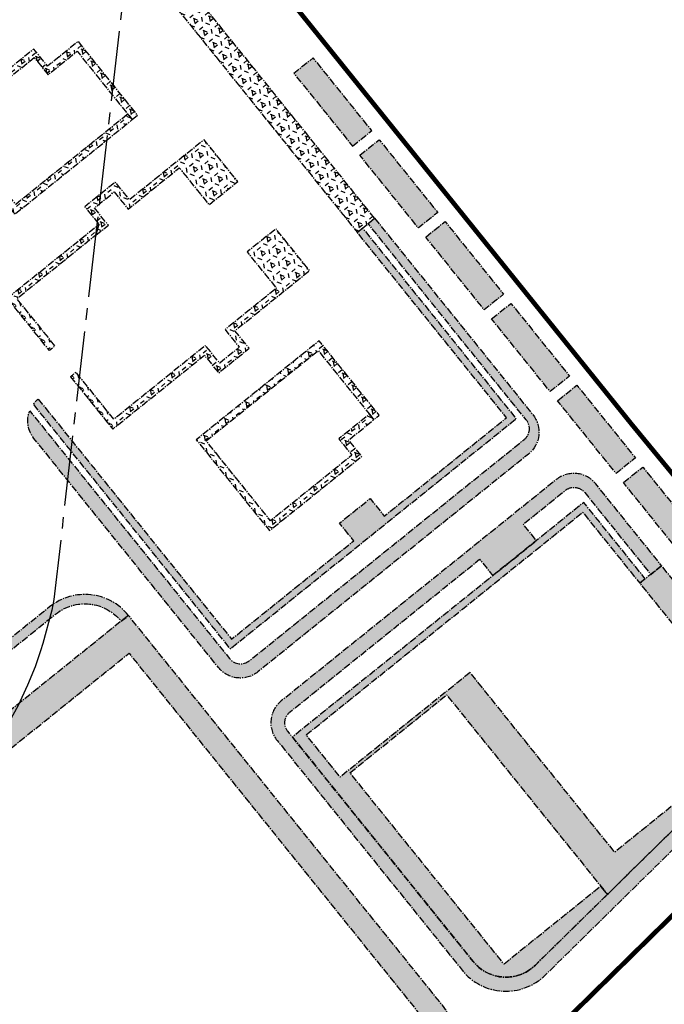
# Model space of a CAD drawing. Header units: millimetres. Extents: x 38389465 to 38395088, y 2473666 to 2480744.
# Tile 251 of 256: x 38394671 to 38394809, y 2478964 to 2479175. Entities that reach past the tile are written whole.
import ezdxf

# ---------------------------------------------------------------- set-up
doc = ezdxf.new("R2010")
doc.units = ezdxf.units.MM
doc.header["$LTSCALE"] = 2
doc.linetypes.add('CENTER2', pattern=[1.125, 0.75, -0.125, 0.125, -0.125])
for name, color, linetype in [('w-用地红线', 1, 'CONTINUOUS'), ('路面铺装', 143, 'CENTER2'), ('路面铺装填充', 143, 'CENTER2')]:
    doc.layers.add(name, color=color, linetype=linetype)
pattern_1 = [(38.83647369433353, (99.1569024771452, 202.7948903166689), (-1.034575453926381, 1.285076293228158), [0.9525, -1.905]), (158.8364736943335, (99.1569024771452, 202.7948903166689), (-0.5956209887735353, -1.538506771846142), [0.9525, -1.905]), (98.83647369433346, (99.89884179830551, 203.3922028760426), (-1.630196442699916, -0.2534304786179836), [0.9524999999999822, -1.904999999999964])]
pattern_2 = [(38.83647369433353, (99.1569024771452, 202.7948903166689), (-1.034575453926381, 1.285076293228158), [0.9525, -1.905]), (158.8364736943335, (99.1569024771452, 202.7948903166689), (-0.5956209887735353, -1.538506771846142), [0.9525, -1.905]), (98.83647369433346, (99.89884179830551, 203.3922028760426), (-1.630196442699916, -0.2534304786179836), [0.9524999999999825, -1.904999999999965])]
pattern_3 = [(38.83647369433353, (99.1569024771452, 202.7948903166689), (-1.034575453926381, 1.285076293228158), [0.9525, -1.905]), (158.8364736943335, (99.1569024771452, 202.7948903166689), (-0.5956209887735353, -1.538506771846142), [0.9525, -1.905]), (98.83647369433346, (99.89884179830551, 203.3922028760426), (-1.630196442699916, -0.2534304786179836), [0.9524999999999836, -1.904999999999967])]

# ---------------------------------------------------------------- blocks, each defined once
blk = doc.blocks.new('6fd5t34533')
at = {"layer": '路面铺装填充', "linetype": 'ByBlock'}
h = blk.add_hatch(dxfattribs=at)
h.set_pattern_fill('HEX', color=256, angle=6.626585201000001e-06, style=0)
h.set_pattern_definition(pattern_1)
edge = h.paths.add_edge_path()
edge.add_line((295.6984725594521, 429.7081631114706), (291.9671521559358, 426.7041923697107))
edge.add_line((291.9671521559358, 426.7041923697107), (275.0292880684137, 447.7303442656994))
edge.add_line((275.0292880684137, 447.7303442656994), (264.8248465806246, 439.5162786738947))
edge.add_line((264.8248465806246, 439.5162786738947), (262.3164466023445, 442.6320337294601))
edge.add_line((262.3164466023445, 442.6320337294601), (269.0147257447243, 448.0246161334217))
edge.add_line((269.0147257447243, 448.0246161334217), (253.9642141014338, 466.719299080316))
edge.add_line((253.9642141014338, 466.719299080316), (247.2665453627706, 461.3272080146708))
edge.add_line((247.2665453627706, 461.3272080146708), (244.7586614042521, 464.4419587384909))
edge.add_line((244.7586614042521, 464.4419587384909), (254.9627427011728, 472.6569115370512))
edge.add_line((254.9627427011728, 472.6569115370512), (220.7911268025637, 515.1136760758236))
edge.add_line((220.7911268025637, 515.1136760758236), (223.482978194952, 517.2808505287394))
edge.add_arc((218.6244022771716, 506.3084196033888), 12.00000001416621, 38.838214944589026, 66.1163093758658, ccw=False)
edge.add_line((227.971440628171, 513.8339012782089), (227.971623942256, 513.833673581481))
edge.add_line((227.971623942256, 513.833673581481), (295.6984725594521, 429.7081631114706))
h.paths.add_polyline_path([(237.3508411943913, 461.0456303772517), (244.5632633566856, 452.0871547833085), (250.7170158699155, 457.0414928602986), (243.5043859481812, 465.9998087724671)], flags=17)
h.paths.add_polyline_path([(237.3477815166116, 461.0436670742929), (238.2884556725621, 459.8752783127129), (227.3086954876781, 451.0354323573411), (224.2671824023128, 454.8132224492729), (220.0609830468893, 451.4267956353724), (223.1024960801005, 447.6490054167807), (203.4735656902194, 431.845680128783), (211.5633628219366, 421.7975372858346), (210.3949743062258, 420.8568633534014), (201.3645028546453, 432.0733947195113), (220.9480294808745, 447.9331148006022), (217.9519202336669, 451.654510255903), (224.4948969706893, 456.9222852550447), (227.5364099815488, 453.1444950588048)])
h.paths.add_polyline_path([(220.7911268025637, 515.1136760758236), (221.725729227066, 513.9403991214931), (195.553489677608, 492.869711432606), (198.5950027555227, 489.0919212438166), (192.0520259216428, 483.8241461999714), (189.0105128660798, 487.6019363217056), (162.8386056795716, 466.530835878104), (170.9947759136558, 456.4002409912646), (169.8227192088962, 455.4641342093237), (160.7295429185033, 466.7585503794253), (189.2382274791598, 489.7109990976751), (192.2797404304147, 485.9332089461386), (196.4859398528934, 489.3196357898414), (193.4444268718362, 493.0974259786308), (204.4266948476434, 501.9392910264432), (204.4269364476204, 501.9389918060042)])
h.paths.add_polyline_path([(166.3160993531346, 452.6409819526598), (173.8414268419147, 443.2938194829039), (178.5163712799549, 447.0575807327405), (170.9910437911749, 456.4047432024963)])
h.paths.add_polyline_path([(259.9239606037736, 433.0023377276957), (258.9832864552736, 434.1707264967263), (248.0035262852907, 425.3308805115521), (251.0450391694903, 421.5530902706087), (246.8388398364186, 418.1666634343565), (243.797326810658, 421.9444536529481), (224.1683963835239, 406.1411284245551), (216.0785989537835, 416.1892710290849), (214.910210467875, 415.2485970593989), (223.9406817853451, 404.0320655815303), (243.6150158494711, 419.7789959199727), (246.6111252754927, 416.0576006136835), (253.1541019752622, 421.3253756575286), (250.1125889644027, 425.1031658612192)])
h.paths.add_polyline_path([(206.8225749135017, 409.5075035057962), (207.9909637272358, 410.4481776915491), (233.7027174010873, 378.5122147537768), (232.5342241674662, 377.5714529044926)])
h.paths.add_polyline_path([(190.1177262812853, 432.6473404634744), (178.5163713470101, 447.0575807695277), (177.3479771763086, 446.1169157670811), (189.8901314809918, 430.538387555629), (203.0598742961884, 414.1810550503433), (204.2282672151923, 415.1217325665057)])
h.paths.add_polyline_path([(299.5487225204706, 296.7240516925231), (298.3835544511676, 295.7793772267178), (318.4285363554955, 270.8747142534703), (314.9082554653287, 268.0701887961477), (315.8495104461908, 266.902242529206), (320.5423438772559, 270.640906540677)])
h.paths.add_polyline_path([(281.3728915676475, 316.1048513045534), (290.4652187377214, 304.8101318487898), (292.0266222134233, 306.0672055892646), (283.87418410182, 316.1932982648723), (310.0430117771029, 337.2682237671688), (313.0844983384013, 333.4904123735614), (319.6275119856, 338.7581416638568), (316.5860254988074, 342.5359530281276), (342.7580801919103, 363.6068700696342), (341.8173048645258, 364.7753899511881), (314.4769642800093, 342.7636824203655), (317.5184507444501, 338.9858710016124), (313.3122276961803, 335.5994736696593), (310.2741609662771, 339.3730374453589)])
edge = h.paths.add_edge_path()
edge.add_line((316.4920318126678, 362.7442517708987), (318.0597726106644, 360.7969264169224))
edge.add_line((318.0597726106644, 360.7969264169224), (277.6354983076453, 328.2523985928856))
edge.add_line((277.6354983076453, 328.2523985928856), (276.9207882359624, 321.6340603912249))
edge.add_line((276.9207882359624, 321.6340603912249), (290.4652187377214, 304.8101318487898))
edge.add_line((290.4652187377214, 304.8101318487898), (292.0266222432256, 306.0672056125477))
edge.add_line((292.0266222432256, 306.0672056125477), (299.5519482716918, 296.7200450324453))
edge.add_line((299.5519482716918, 296.7200450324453), (294.8747110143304, 292.9544347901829))
edge.add_line((294.8747110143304, 292.9544347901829), (276.8106058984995, 315.3923911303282))
edge.add_arc((286.1578738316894, 322.9175876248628), 12.00000000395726, 128.8364670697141, 218.8364668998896, ccw=False)
edge.add_line((278.6326773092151, 332.2648555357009), (316.4920318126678, 362.7442517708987))
h.paths.add_polyline_path([(239.6700288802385, 367.9065600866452), (241.2300276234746, 369.1624379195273), (249.3806212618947, 359.0390673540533), (275.5426397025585, 380.1022097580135), (272.5110195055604, 383.8879646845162), (279.0539962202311, 389.1557398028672), (282.095509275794, 385.3779495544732), (308.267416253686, 406.4490497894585), (309.2080579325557, 405.2807050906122), (281.8677946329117, 383.2688867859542), (278.8262816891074, 387.0466769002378), (274.6200823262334, 383.6602500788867), (277.6615952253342, 379.8824599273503), (248.7602205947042, 356.6139094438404)])
edge = h.paths.add_edge_path()
edge.add_line((304.6290765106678, 387.0474493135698), (306.4915454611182, 384.734029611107))
edge.add_line((306.4915454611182, 384.734029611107), (311.9416958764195, 389.1217495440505))
edge.add_arc((304.9971063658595, 398.9582220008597), 12.0409100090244, 305.222247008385, 398.7558570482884)
edge.add_line((314.3868547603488, 406.4958701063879), (303.8512389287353, 419.5823347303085))
edge.add_line((303.8512389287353, 419.5823347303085), (300.1195532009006, 416.5781456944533))
edge.add_line((300.1195532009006, 416.5781456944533), (310.669273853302, 403.4649292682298))
edge.add_arc((303.6590576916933, 397.820740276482), 9.000000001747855, -51.16319939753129, 38.838850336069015, ccw=False)
edge.add_line((309.302995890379, 390.8103221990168), (304.6290765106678, 387.0474493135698))
edge = h.paths.add_edge_path()
edge.add_line((300.2503133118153, 382.9189004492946), (301.8179001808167, 380.9714222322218))
edge.add_line((301.8179001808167, 380.9714222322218), (263.9585454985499, 350.4920258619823))
edge.add_arc((256.4333489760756, 359.8392937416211), 11.99999997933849, 218.8364668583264, 308.83646715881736, ccw=False)
edge.add_line((247.0860810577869, 352.3140972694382), (229.0256998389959, 374.7467844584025))
edge.add_line((229.0256998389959, 374.7467844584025), (233.7021066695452, 378.5117222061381))
edge.add_line((233.7021066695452, 378.5117222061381), (241.2274336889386, 369.1645602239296))
edge.add_line((241.2274336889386, 369.1645602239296), (239.6679073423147, 367.9091956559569))
edge.add_line((239.6679073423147, 367.9091956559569), (252.7334619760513, 351.6779929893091))
edge.add_line((252.7334619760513, 351.6779929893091), (260.3759686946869, 350.8171636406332))
edge.add_line((260.3759686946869, 350.8171636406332), (300.2503133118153, 382.9189004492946))
edge = h.paths.add_edge_path()
edge.add_line((321.1657360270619, 366.506906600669), (323.0282259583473, 364.1934608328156))
edge.add_line((323.0282259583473, 364.1934608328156), (327.7022821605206, 367.9563990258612))
edge.add_arc((333.3461795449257, 360.9459480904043), 9.000000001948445, 38.83685098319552, 128.8364670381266, ccw=False)
edge.add_line((340.3565926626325, 366.5898924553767), (348.3770769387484, 356.6275497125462))
edge.add_line((348.3770769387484, 356.6275497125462), (349.1452383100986, 363.3168363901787))
edge.add_line((349.1452383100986, 363.3168363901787), (344.1089527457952, 369.5725733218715))
edge.add_arc((334.7406511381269, 362.0067498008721), 12.04187528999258, 38.92428029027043, 132.431954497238)
edge.add_line((326.6158277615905, 370.8946069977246), (321.1657360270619, 366.506906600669))
edge = h.paths.add_edge_path()
edge.add_line((306.2073683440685, 375.5201082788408), (307.511484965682, 373.8997115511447))
edge.add_line((307.511484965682, 373.8997115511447), (302.6041192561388, 369.9486724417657))
edge.add_arc((304.2471909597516, 367.9079114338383), 2.619998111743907, 128.8384785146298, 308.8460189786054)
edge.add_line((305.890531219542, 365.8673666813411), (310.7978922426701, 369.8183785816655))
edge.add_line((310.7978922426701, 369.8183785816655), (312.1020531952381, 368.1980427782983))
edge.add_line((312.1020531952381, 368.1980427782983), (307.1947090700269, 364.2470209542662))
edge.add_arc((304.247151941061, 367.9078808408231), 4.699998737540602, 128.8300764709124, 308.8394294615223, ccw=False)
edge.add_line((301.3001924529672, 371.5692218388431), (306.2073683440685, 375.5201082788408))
edge = h.paths.add_edge_path()
edge.add_line((312.1848031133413, 377.6623149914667), (310.880640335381, 379.282537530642))
edge.add_line((310.880640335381, 379.282537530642), (315.7880597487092, 383.2337554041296))
edge.add_arc((318.7360343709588, 379.5732316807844), 4.699998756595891, -51.166778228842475, 128.8459637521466, ccw=False)
edge.add_line((321.683194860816, 375.9120524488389), (316.7758571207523, 371.9610357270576))
edge.add_line((316.7758571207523, 371.9610357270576), (315.471434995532, 373.5811864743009))
edge.add_line((315.471434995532, 373.5811864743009), (320.3788314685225, 377.5322487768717))
edge.add_arc((318.7360341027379, 379.5732314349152), 2.61999873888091, 308.8307657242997, 488.8460041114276)
edge.add_line((317.0926939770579, 381.6137771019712), (312.1848031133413, 377.6623149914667))
h.paths.add_polyline_path([(252.7156872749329, 441.9610506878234), (259.926833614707, 433.0041597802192), (266.0796075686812, 437.9577032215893), (258.8680194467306, 446.9142452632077)], flags=17)
h = blk.add_hatch(dxfattribs=at)
h.set_pattern_fill('HEX', color=256, angle=6.626585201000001e-06, style=0)
h.set_pattern_definition(pattern_3)
h.paths.add_polyline_path([(401.0493201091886, 298.8450590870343), (349.1452383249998, 363.3168363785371), (348.3762699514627, 356.6205222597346), (397.3154205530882, 295.8407307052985)])
h = blk.add_hatch(dxfattribs=at)
h.set_pattern_fill('HEX', color=256, angle=6.626585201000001e-06, style=0)
h.set_pattern_definition(pattern_1)
h.paths.add_polyline_path([(349.1402481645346, 319.9602427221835), (350.3086434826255, 320.9009086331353), (337.5782968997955, 336.7131931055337), (331.0119669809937, 331.4266917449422), (328.0644958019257, 335.087622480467), (308.3030362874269, 319.1778261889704), (323.9808054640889, 299.7045720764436), (349.1402481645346, 319.9602427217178), (348.199555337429, 321.1285172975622), (324.2085319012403, 301.8136315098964), (310.4120975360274, 318.9500968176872), (328.1717073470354, 333.2482195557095), (331.1191273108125, 329.5872475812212), (337.3505677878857, 334.6041318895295)])
h = blk.add_hatch(dxfattribs=at)
h.set_pattern_fill('HEX', color=256, angle=6.626585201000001e-06, style=0)
h.set_pattern_definition(pattern_1)
h.paths.add_polyline_path([(491.9517986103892, 195.5018364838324), (496.0802145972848, 198.8254966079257), (502.3498829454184, 191.0377571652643), (498.2214669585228, 187.714097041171)])
h.paths.add_polyline_path([(482.5443570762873, 207.1851592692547), (486.6735196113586, 210.5094204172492), (494.5109369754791, 200.7743338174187), (490.3817744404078, 197.4500726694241)])
h.paths.add_polyline_path([(468.4338578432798, 224.7133644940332), (472.5623131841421, 228.0370563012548), (485.1056139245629, 212.4566535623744), (480.9771585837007, 209.1329617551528)])
h.paths.add_polyline_path([(454.3249207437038, 242.2374548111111), (458.4537986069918, 245.5614867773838), (470.9957872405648, 229.9827138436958), (466.8669093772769, 226.6586818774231)])
h.paths.add_polyline_path([(440.2155665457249, 259.7638957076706), (444.3440218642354, 263.0875874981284), (456.8846872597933, 247.5104582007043), (452.7562319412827, 244.1867664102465)])
h.paths.add_polyline_path([(426.1044528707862, 277.2916058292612), (430.2329081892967, 280.6152976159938), (442.7748855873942, 265.0365386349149), (438.6464302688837, 261.7128468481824)])
h.paths.add_polyline_path([(411.9959633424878, 294.8160564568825), (416.1244186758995, 298.1397482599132), (428.666407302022, 282.5609753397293), (424.5379519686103, 279.2372835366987)])
h.paths.add_polyline_path([(397.8857145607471, 312.3417769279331), (402.0145736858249, 315.6657938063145), (414.5552389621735, 300.0886646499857), (410.4263798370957, 296.7646477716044)])
h.paths.add_polyline_path([(396.3166495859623, 314.290751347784), (400.4453581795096, 317.6146470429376), (387.9046705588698, 333.1918039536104), (383.7759619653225, 329.8679082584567)])
h = blk.add_hatch(dxfattribs=at)
h.set_pattern_fill('HEX', color=256, angle=6.626585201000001e-06, style=0)
h.set_pattern_definition(pattern_3)
h.paths.add_polyline_path([(341.3224238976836, 295.1942152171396), (344.0377710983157, 297.3356871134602), (341.0458014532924, 301.0519940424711), (345.3011230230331, 304.4778219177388), (348.2661985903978, 300.794920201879), (359.2312587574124, 309.6391108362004), (365.5860200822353, 301.745901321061), (371.7480674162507, 306.7071172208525), (364.5353323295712, 315.6665370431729), (348.5640680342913, 302.8081961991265), (345.5232587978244, 306.5851664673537), (338.9802450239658, 301.3174372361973), (342.0239011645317, 297.5369306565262)])
h = blk.add_hatch(dxfattribs=at)
h.set_pattern_fill('HEX', color=256, angle=6.626585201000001e-06, style=0)
h.set_pattern_definition([(38.83647369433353, (99.1569024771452, 202.7948903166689), (-1.034575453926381, 1.285076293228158), [0.9525, -1.905]), (158.8364736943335, (99.1569024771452, 202.7948903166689), (-0.5956209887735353, -1.538506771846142), [0.9525, -1.905]), (98.83647369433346, (99.89884179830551, 203.3922028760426), (-1.630196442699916, -0.2534304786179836), [0.9524999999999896, -1.904999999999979])])
edge = h.paths.add_edge_path()
edge.add_line((401.0493191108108, 298.8450582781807), (434.9127267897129, 256.7822012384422))
edge.add_arc((430.2390875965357, 253.0196097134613), 5.99999985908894, -51.16275870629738, 38.83638558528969, ccw=False)
edge.add_line((434.001748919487, 248.3460267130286), (376.0512475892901, 201.6905761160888))
edge.add_arc((372.2886616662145, 206.364065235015), 5.999879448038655, 218.7593369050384, 308.8372426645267, ccw=False)
edge.add_line((367.6100608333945, 202.6078373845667), (328.1112706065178, 251.6767797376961))
edge.add_arc((332.7819973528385, 255.4365521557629), 5.995963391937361, 158.884487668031, 218.832854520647, ccw=False)
edge.add_line((327.1886267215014, 257.596594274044), (370.001642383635, 204.5168595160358))
edge.add_arc((372.3367357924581, 206.4002975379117), 3.000000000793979, 218.8889293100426, 308.888929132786)
edge.add_line((374.2201738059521, 204.0652041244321), (433.0562632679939, 251.4362471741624))
edge.add_arc((431.2505184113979, 253.7648767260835), 2.946732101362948, 307.791928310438, 399.881946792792)
edge.add_arc((8598.060855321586, 6863.283388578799), 10503.36249844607, 218.6889252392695, 218.9834985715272, ccw=False)
edge.add_line((399.6481640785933, 297.7176766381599), (401.0493191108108, 298.8450582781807))
h = blk.add_hatch(dxfattribs=at)
h.set_pattern_fill('HEX', color=256, angle=6.626585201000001e-06, style=0)
h.set_pattern_definition(pattern_1)
h.paths.add_polyline_path([(322.3923858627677, 281.7361927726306), (342.0256536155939, 297.5427832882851), (341.3224238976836, 295.1942152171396), (324.4362226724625, 281.5741547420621), (332.5843289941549, 271.4534426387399), (331.4234188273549, 270.5188029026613)])
h = blk.add_hatch(dxfattribs=at)
h.set_pattern_fill('HEX', color=256, angle=6.626585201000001e-06, style=0)
h.set_pattern_definition(pattern_3)
edge = h.paths.add_edge_path()
edge.add_line((329.0225435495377, 260.1127172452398), (370.4112047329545, 208.7041186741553))
edge.add_line((370.4112047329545, 208.7041186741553), (396.5793577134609, 229.7712899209))
edge.add_line((396.5793577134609, 229.7712899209), (393.5375760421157, 233.5494680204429))
edge.add_line((393.5375760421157, 233.5494680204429), (400.0805897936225, 238.8171971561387))
edge.add_line((400.0805897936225, 238.8171971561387), (403.1220761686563, 235.0393857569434))
edge.add_line((403.1220761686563, 235.0393857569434), (429.2993448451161, 256.1247314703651))
edge.add_line((429.2993448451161, 256.1247314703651), (397.3158150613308, 295.8410481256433))
edge.add_line((397.3158150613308, 295.8410481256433), (398.4491568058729, 296.7529448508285))
edge.add_line((398.4491568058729, 296.7529448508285), (431.3742142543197, 255.8565553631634))
edge.add_line((431.3742142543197, 255.8565553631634), (370.1861170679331, 206.5944958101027))
edge.add_line((370.1861170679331, 206.5944958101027), (327.9767812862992, 259.0239531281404))
edge.add_arc((332.6862208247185, 255.5470929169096), 5.853834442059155, 128.786961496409, 143.5624850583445, ccw=False)
edge.add_arc((329.0161993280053, 260.117194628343), 0.007765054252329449, 292.9258155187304, 324.7877657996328)
h = blk.add_hatch(dxfattribs=at)
h.set_pattern_fill('HEX', color=256, angle=6.626585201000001e-06, style=0)
h.set_pattern_definition(pattern_3)
h.paths.add_polyline_path([(335.9369051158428, 264.9091285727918), (344.9666581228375, 253.6933285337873), (364.5964206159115, 269.4970969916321), (367.6379072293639, 265.7192855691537), (374.1809210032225, 270.9870145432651), (371.1394872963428, 274.7648687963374), (387.1113977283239, 287.6248734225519), (379.9018051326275, 296.5818711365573), (373.756646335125, 291.6161613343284), (380.0238499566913, 283.8603795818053), (369.0355469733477, 274.9974417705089), (372.0786987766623, 271.217561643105), (367.8724757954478, 267.8311641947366), (364.8289749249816, 271.604507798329), (345.2430836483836, 255.7777643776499), (337.1046292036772, 265.8492541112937)])
h = blk.add_hatch(dxfattribs=at)
h.set_pattern_fill('HEX', color=256, angle=6.626585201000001e-06, style=0)
h.set_pattern_definition(pattern_3)
h.paths.add_polyline_path([(399.9378315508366, 256.8655166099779), (400.877184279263, 255.698752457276), (402.0400536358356, 256.6349695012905), (389.1845088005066, 272.6032198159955), (362.8564471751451, 251.406702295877), (378.5342133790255, 231.9334463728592), (398.2956698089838, 247.8432411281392), (395.4736720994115, 251.348426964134), (400.8771842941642, 255.6987524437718), (399.9378315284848, 256.8655166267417), (393.3714497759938, 251.5789739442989), (396.1934478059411, 248.073787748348), (378.7687792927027, 234.0453232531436), (364.9725850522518, 251.1819818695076), (388.963665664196, 270.4964594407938)])
h = blk.add_hatch(dxfattribs=at)
h.set_pattern_fill('HEX', color=256, angle=6.626585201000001e-06, style=0)
h.set_pattern_definition([(38.83647369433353, (99.1569024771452, 202.7948903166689), (-1.034575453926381, 1.285076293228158), [0.9525, -1.905]), (158.8364736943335, (99.1569024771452, 202.7948903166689), (-0.5956209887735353, -1.538506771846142), [0.9525, -1.905]), (98.83647369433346, (99.89884179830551, 203.3922028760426), (-1.630196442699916, -0.2534304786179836), [0.9524999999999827, -1.904999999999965])])
edge = h.paths.add_edge_path()
edge.add_line((462.5023829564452, 224.4298484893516), (460.165565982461, 222.54854936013))
edge.add_line((460.165565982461, 222.54854936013), (457.8273494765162, 220.6690494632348))
edge.add_line((457.8273494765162, 220.6690494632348), (469.1153719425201, 206.6483309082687))
edge.add_line((469.1153719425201, 206.6483309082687), (471.4519112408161, 208.5294064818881))
edge.add_line((471.4519112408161, 208.5294064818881), (485.1626217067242, 191.4988793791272))
edge.add_arc((482.8258020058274, 189.6175836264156), 3.000000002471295, -45.50112148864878, 38.83638422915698, ccw=False)
edge.add_line((484.928487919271, 187.4777911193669), (435.4662038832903, 138.8732430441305))
edge.add_arc((429.1581461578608, 145.2926205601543), 9.000000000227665, 218.8363842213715, 314.4988785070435, ccw=False)
edge.add_line((422.1476870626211, 139.6487333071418), (382.5110514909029, 188.8827097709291))
edge.add_arc((384.8305329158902, 190.7853410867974), 2.999999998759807, 128.8372426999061, 219.3614487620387, ccw=False)
edge.add_line((382.9492021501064, 193.1221325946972), (423.533861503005, 225.7937927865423))
edge.add_line((423.533861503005, 225.7937927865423), (426.3557122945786, 222.2887894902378))
edge.add_line((426.3557122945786, 222.2887894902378), (435.7029611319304, 229.8140096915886))
edge.add_line((435.7029611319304, 229.8140096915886), (432.881376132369, 233.3194038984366))
edge.add_line((432.881376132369, 233.3194038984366), (441.8363481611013, 240.5316678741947))
edge.add_arc((443.7176789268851, 238.1948763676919), 2.999999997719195, 38.83638420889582, 128.8372427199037, ccw=False)
edge.add_line((446.0544986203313, 240.0761721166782), (446.04960501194, 240.0824515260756))
edge.add_line((446.04960501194, 240.0824515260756), (460.165565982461, 222.5485493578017))
edge.add_line((460.165565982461, 222.5485493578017), (462.5023829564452, 224.4298484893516))
edge.add_line((462.5023829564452, 224.4298484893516), (448.3913183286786, 241.9574678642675))
edge.add_arc((443.7176789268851, 238.1948763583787), 6.000000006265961, 38.83638421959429, 128.8372427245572)
edge.add_line((439.9550173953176, 242.8684593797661), (381.0678713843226, 195.4589240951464))
edge.add_arc((384.8305329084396, 190.7853410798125), 5.999999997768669, 128.837242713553, 219.2076712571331)
edge.add_line((380.1813737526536, 186.992542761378), (419.810867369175, 137.7674375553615))
edge.add_arc((429.1581461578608, 145.2926205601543), 12.00000000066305, 218.8363842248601, 314.4988785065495)
edge.add_line((437.5688897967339, 136.7334505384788), (487.0311738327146, 185.3379986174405))
edge.add_arc((482.825802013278, 189.6175836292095), 6.000000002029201, 314.4988785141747, 398.8363842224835)
edge.add_line((487.4994414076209, 193.3801751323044), (462.5023829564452, 224.4298484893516))
h = blk.add_hatch(dxfattribs=at)
h.set_pattern_fill('HEX', color=256, angle=6.626585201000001e-06, style=0)
h.set_pattern_definition([(38.83647369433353, (99.1569024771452, 202.7948903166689), (-1.034575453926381, 1.285076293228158), [0.9525, -1.905]), (158.8364736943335, (99.1569024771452, 202.7948903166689), (-0.5956209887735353, -1.538506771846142), [0.9525, -1.905]), (98.83647369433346, (99.89884179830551, 203.3922028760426), (-1.630196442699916, -0.2534304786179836), [0.9524999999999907, -1.904999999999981])])
edge = h.paths.add_edge_path()
edge.add_line((421.4811342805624, 201.5504675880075), (393.6733619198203, 179.1625896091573))
edge.add_line((393.6733619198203, 179.1625896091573), (386.3995151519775, 188.197245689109))
edge.add_line((386.3995151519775, 188.197245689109), (445.598122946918, 235.8580119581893))
edge.add_line((445.598122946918, 235.8580119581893), (457.8266798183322, 220.6690668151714))
edge.add_line((457.8266798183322, 220.6690668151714), (458.9996622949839, 221.6133987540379))
edge.add_line((458.9996622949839, 221.6133987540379), (445.8320341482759, 237.9692120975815))
edge.add_line((445.8320341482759, 237.9692120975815), (383.4345854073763, 187.7347432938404))
edge.add_line((383.4345854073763, 187.7347432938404), (422.1470174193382, 139.6487506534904))
edge.add_arc((429.1886259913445, 145.3311137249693), 9.048397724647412, 218.9024700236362, 263.6855805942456)
edge.add_arc((429.1391734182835, 145.3210951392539), 9.033128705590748, 263.9903602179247, 314.4551724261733)
edge.add_line((435.4655342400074, 138.8732603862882), (450.8881778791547, 154.020031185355))
edge.add_line((450.8881778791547, 154.020031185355), (449.4807819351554, 155.7681990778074))
edge.add_line((449.4807819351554, 155.7681990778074), (437.2443451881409, 145.9161936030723))
edge.add_line((437.2443451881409, 145.9161936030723), (434.0594925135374, 143.3521671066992))
edge.add_line((434.0594925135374, 143.3521671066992), (428.7627827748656, 139.0876652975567))
edge.add_line((428.7627827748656, 139.0876652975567), (395.7632720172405, 180.0757395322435))
edge.add_line((395.7632720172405, 180.0757395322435), (416.4838448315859, 196.7572324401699))
edge.add_line((416.4838448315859, 196.7572324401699), (449.4807819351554, 155.7681990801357))
edge.add_line((449.4807819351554, 155.7681990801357), (450.8881778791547, 154.0200311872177))
edge.add_line((450.8881778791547, 154.0200311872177), (459.6426793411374, 162.6179363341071))
edge.add_line((459.6426793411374, 162.6179363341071), (484.9283867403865, 187.4783672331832))
edge.add_arc((482.8251325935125, 189.6176008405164), 2.999999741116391, 314.5141007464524, 339.7593029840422)
edge.add_line((485.6398749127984, 188.5797067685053), (470.3152509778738, 207.6148728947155))
edge.add_line((470.3152509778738, 207.6148728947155), (469.1147022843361, 206.6483482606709))
edge.add_line((469.1147022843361, 206.6483482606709), (483.8517522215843, 188.3435300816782))
edge.add_line((483.8517522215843, 188.3435300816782), (452.4608580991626, 163.0709787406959))
edge.add_line((452.4608580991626, 163.0709787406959), (421.4811342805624, 201.5504675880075))
h = blk.add_hatch(dxfattribs=at)
h.set_pattern_fill('HEX', color=256, angle=6.626585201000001e-06, style=0)
h.set_pattern_definition(pattern_2)
edge = h.paths.add_edge_path()
edge.add_line((348.3351729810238, 213.7925975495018), (283.6832366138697, 161.7433216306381))
edge.add_line((283.6832366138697, 161.7433216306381), (349.7840853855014, 79.63748282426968))
edge.add_line((349.7840853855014, 79.63748282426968), (357.5766295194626, 85.91153125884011))
edge.add_line((357.5766295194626, 85.91153125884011), (295.4953999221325, 163.0240730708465))
edge.add_line((295.4953999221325, 163.0240730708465), (348.4582959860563, 205.6663436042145))
edge.add_line((348.4582959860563, 205.6663436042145), (414.3087232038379, 123.8782659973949))
edge.add_arc((407.9770379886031, 120.5060851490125), 7.173690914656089, -42.91622028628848, 28.039238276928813, ccw=False)
edge.add_line((413.2306916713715, 115.6213165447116), (370.9419209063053, 74.06588421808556))
edge.add_arc((363.9329678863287, 81.19852587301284), 9.999999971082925, 218.8363843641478, 314.49887858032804, ccw=False)
edge.add_line((356.1435689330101, 74.92754003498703), (351.341887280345, 80.8918676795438))
edge.add_line((351.341887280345, 80.8918676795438), (349.7838611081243, 79.63754894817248))
edge.add_line((349.7838611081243, 79.63754894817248), (354.5855725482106, 73.67320262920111))
edge.add_arc((363.9328396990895, 81.19839939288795), 11.99999956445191, 218.8364702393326, 314.4988254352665)
edge.add_line((372.3435751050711, 72.63922189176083), (414.6325153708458, 114.194820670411))
edge.add_arc((406.221771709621, 122.7539907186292), 12.00000003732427, 314.4988785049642, 398.8363843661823)
edge.add_line((415.5690505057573, 130.2791737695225), (348.3351729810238, 213.7925975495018))
edge = h.paths.add_edge_path()
edge.add_line((283.6832101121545, 161.7433545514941), (285.2419624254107, 162.9977268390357))
edge.add_arc((293.0390987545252, 169.2678771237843), 10.00550446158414, 128.8681313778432, 218.8048721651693, ccw=False)
edge.add_line((286.760343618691, 177.0580859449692), (332.7208008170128, 214.0516351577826))
edge.add_arc((338.9925596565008, 206.2836897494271), 9.983783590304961, 38.68454709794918, 128.9170478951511, ccw=False)
edge.add_line((346.7858912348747, 212.5238754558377), (346.7858912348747, 212.5238754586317))
edge.add_line((346.7858912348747, 212.5238754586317), (348.3459094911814, 213.7792613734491))
edge.add_line((348.3459094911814, 213.7792613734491), (348.3397738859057, 213.7868826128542))
edge.add_arc((338.9918234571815, 206.2611588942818), 12.00086224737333, 38.83638422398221, 128.8323504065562)
edge.add_line((331.4667578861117, 215.6096391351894), (285.5094308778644, 178.6106140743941))
edge.add_arc((293.0346549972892, 169.2633627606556), 12.00000438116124, 128.8366193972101, 218.7876095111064)
edge.add_line((283.6809701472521, 161.7461368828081), (283.6832366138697, 161.7433216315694))
edge.add_line((283.6832366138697, 161.7433216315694), (283.6832101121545, 161.7433545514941))
h = blk.add_hatch(dxfattribs=at)
h.set_pattern_fill('HEX', color=256, angle=6.626585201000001e-06, style=0)
h.set_pattern_definition(pattern_2)
edge = h.paths.add_edge_path()
edge.add_arc((268.122071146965, 149.2070997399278), 11.99999999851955, 38.82783623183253, 128.8367739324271)
edge.add_line((260.5968245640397, 158.5543273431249), (217.4302010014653, 123.8018317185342))
edge.add_arc((224.9554475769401, 114.4546041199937), 11.99999999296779, 128.8367739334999, 218.836484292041)
edge.add_line((215.608181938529, 106.9294047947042), (255.2424380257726, 57.69855998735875))
edge.add_line((255.2424380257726, 57.69855998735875), (256.8028165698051, 58.95477253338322))
edge.add_line((256.8028165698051, 58.95477253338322), (217.1684506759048, 108.1857840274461))
edge.add_arc((224.9578405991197, 114.4567811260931), 9.99999999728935, 128.8365722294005, 218.8364670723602, ccw=False)
edge.add_line((218.6868292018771, 122.2461595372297), (261.8372165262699, 156.9853333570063))
edge.add_arc((268.1082144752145, 149.1959716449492), 9.999978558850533, 38.836449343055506, 128.836572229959, ccw=False)
edge.add_line((275.8975896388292, 155.4669528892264), (289.6328255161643, 138.4060765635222))
edge.add_line((289.6328255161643, 138.4060765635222), (280.907469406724, 131.3843778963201))
edge.add_line((280.907469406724, 131.3843778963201), (284.6700609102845, 126.7107384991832))
edge.add_line((284.6700609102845, 126.7107384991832), (293.3954170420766, 133.7324371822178))
edge.add_line((293.3954170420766, 133.7324371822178), (315.5320640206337, 106.2357754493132))
edge.add_line((315.5320640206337, 106.2357754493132), (317.0964012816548, 107.4951750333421))
edge.add_line((317.0964012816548, 107.4951750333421), (277.4704725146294, 156.7308881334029))
h.paths.add_polyline_path([(317.0964012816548, 107.4951750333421), (315.5320640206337, 106.2357754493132), (295.9846213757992, 90.49878011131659), (286.2644330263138, 102.5724716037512), (281.2792234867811, 98.55903347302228), (290.9993664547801, 86.48535801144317), (281.3405231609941, 78.70932177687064), (271.6203801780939, 90.78299723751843), (266.6351593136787, 86.7695499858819), (276.3552940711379, 74.69593011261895), (256.8028165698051, 58.95477253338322), (255.2424380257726, 57.69855998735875), (261.5134374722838, 49.9091719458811), (263.0733871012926, 51.16503918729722), (263.073387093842, 51.16503919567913), (263.0734400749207, 51.16508185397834), (282.62631046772, 66.90649352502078), (286.3889087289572, 62.232859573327), (306.0181713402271, 78.03577226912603), (302.2555730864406, 82.70940624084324), (321.8082985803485, 98.45070126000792), (323.3661765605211, 99.7049006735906)])
edge = h.paths.add_edge_path()
edge.add_line((308.9594854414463, 10.42270081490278), (349.4072007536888, 50.10059207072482))
edge.add_arc((340.936541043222, 58.66325078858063), 12.0445506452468, 314.690541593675, 398.6447215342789)
edge.add_line((350.3437358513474, 66.18494515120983), (323.3661765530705, 99.70490067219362))
edge.add_line((323.3661765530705, 99.70490067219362), (321.8082985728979, 98.45070125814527))
edge.add_line((321.8082985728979, 98.45070125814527), (346.5633870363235, 67.70167784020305))
edge.add_arc((335.1773205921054, 58.53510762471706), 14.61740464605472, -28.64922352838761, 38.836467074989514, ccw=False)
edge.add_line((348.0051368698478, 51.52685191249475), (307.5589239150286, 11.85043587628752))
edge.add_arc((301.287926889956, 19.63982651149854), 10.00000050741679, 218.8333293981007, 308.83646417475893, ccw=False)
edge.add_line((293.49819316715, 13.36925567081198), (263.0733871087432, 51.16503919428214))
edge.add_line((263.0733871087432, 51.16503919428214), (261.5134374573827, 49.90917194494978))
edge.add_line((261.5134374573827, 49.90917194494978), (291.9406589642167, 12.11462919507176))
edge.add_arc((301.2879268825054, 19.63982650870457), 12.00000050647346, 218.8364699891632, 308.8364641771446)
edge.add_line((308.8131232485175, 10.29255782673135), (308.9594854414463, 10.42270081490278))
at = {"layer": '路面铺装', "linetype": 'ByBlock', "flags": 128}
for points in [[(401.0493201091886, 298.8450590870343), (349.1452383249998, 363.3168363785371), (348.3762699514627, 356.6205222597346), (397.3154205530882, 295.8407307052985)], [(349.1402481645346, 319.9602427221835), (350.3086434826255, 320.9009086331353), (337.5782968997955, 336.7131931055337), (331.0119669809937, 331.4266917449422), (328.0644958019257, 335.087622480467), (308.3030362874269, 319.1778261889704), (323.9808054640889, 299.7045720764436), (349.1402481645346, 319.9602427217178), (348.199555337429, 321.1285172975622), (324.2085319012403, 301.8136315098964), (310.4120975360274, 318.9500968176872), (328.1717073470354, 333.2482195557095), (331.1191273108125, 329.5872475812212), (337.3505677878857, 334.6041318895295)], [(396.3166495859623, 314.290751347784), (400.4453581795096, 317.6146470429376), (387.9046705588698, 333.1918039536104), (383.7759619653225, 329.8679082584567)], [(341.3224238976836, 295.1942152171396), (344.0377710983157, 297.3356871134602), (341.0458014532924, 301.0519940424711), (345.3011230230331, 304.4778219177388), (348.2661985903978, 300.794920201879), (359.2312587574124, 309.6391108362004), (365.5860200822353, 301.745901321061), (371.7480674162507, 306.7071172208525), (364.5353323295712, 315.6665370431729), (348.5640680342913, 302.8081961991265), (345.5232587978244, 306.5851664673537), (338.9802450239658, 301.3174372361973), (342.0239011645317, 297.5369306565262)], [(397.8857145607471, 312.3417769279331), (402.0145736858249, 315.6657938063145), (414.5552389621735, 300.0886646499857), (410.4263798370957, 296.7646477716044)], [(322.3923858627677, 281.7361927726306), (342.0256536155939, 297.5427832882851), (341.3224238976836, 295.1942152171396), (324.4362226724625, 281.5741547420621), (332.5843289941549, 271.4534426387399), (331.4234188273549, 270.5188029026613)], [(411.9959633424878, 294.8160564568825), (416.1244186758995, 298.1397482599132), (428.666407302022, 282.5609753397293), (424.5379519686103, 279.2372835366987)], [(335.9369051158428, 264.9091285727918), (344.9666581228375, 253.6933285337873), (364.5964206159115, 269.4970969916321), (367.6379072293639, 265.7192855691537), (374.1809210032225, 270.9870145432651), (371.1394872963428, 274.7648687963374), (387.1113977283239, 287.6248734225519), (379.9018051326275, 296.5818711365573), (373.756646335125, 291.6161613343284), (380.0238499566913, 283.8603795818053), (369.0355469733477, 274.9974417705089), (372.0786987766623, 271.217561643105), (367.8724757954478, 267.8311641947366), (364.8289749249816, 271.604507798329), (345.2430836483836, 255.7777643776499), (337.1046292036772, 265.8492541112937)], [(399.9378315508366, 256.8655166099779), (400.877184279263, 255.698752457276), (402.0400536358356, 256.6349695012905), (389.1845088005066, 272.6032198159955), (362.8564471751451, 251.406702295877), (378.5342133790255, 231.9334463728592), (398.2956698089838, 247.8432411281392), (395.4736720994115, 251.348426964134), (400.8771842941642, 255.6987524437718), (399.9378315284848, 256.8655166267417), (393.3714497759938, 251.5789739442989), (396.1934478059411, 248.073787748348), (378.7687792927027, 234.0453232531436), (364.9725850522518, 251.1819818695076), (388.963665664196, 270.4964594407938)], [(440.2155665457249, 259.7638957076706), (444.3440218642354, 263.0875874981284), (456.8846872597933, 247.5104582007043), (452.7562319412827, 244.1867664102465)], [(454.3249207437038, 242.2374548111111), (458.4537986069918, 245.5614867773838), (470.9957872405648, 229.9827138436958), (466.8669093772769, 226.6586818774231)]]:
    blk.add_lwpolyline(points, close=True, dxfattribs=at)
for points in [[(401.0493191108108, 298.8450582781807), (434.9127267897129, 256.7822012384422, -0.4142091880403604), (434.001748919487, 248.3460267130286), (376.0512475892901, 201.6905761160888, -0.4146118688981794), (367.6100608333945, 202.6078373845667), (328.1112706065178, 251.6767797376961, -0.2677077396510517), (327.1886267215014, 257.596594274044), (370.001642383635, 204.5168595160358, 0.4142135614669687), (374.2201738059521, 204.0652041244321), (433.0562632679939, 251.4362471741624, 0.4249384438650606), (433.5117440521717, 255.6543445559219, -0.001285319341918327), (399.6481640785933, 297.7176766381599)], [(329.0225435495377, 260.1127172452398), (370.4112047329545, 208.7041186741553), (396.5793577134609, 229.7712899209), (393.5375760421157, 233.5494680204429), (400.0805897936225, 238.8171971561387), (403.1220761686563, 235.0393857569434), (429.2993448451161, 256.1247314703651), (397.3158150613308, 295.8410481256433), (398.4491568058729, 296.7529448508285), (431.3742142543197, 255.8565553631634), (370.1861170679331, 206.5944958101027), (327.9767812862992, 259.0239531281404, -0.06455985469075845), (329.0192241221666, 260.1100429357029, 0.1399266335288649)], [(462.5023829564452, 224.4298484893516), (460.165565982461, 222.54854936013), (457.8273494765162, 220.6690494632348), (469.1153719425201, 206.6483309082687), (471.4519112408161, 208.5294064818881), (485.1626217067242, 191.4988793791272, -0.3855546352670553), (484.928487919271, 187.4777911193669), (435.4662038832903, 138.8732430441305, -0.4434652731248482), (422.1476870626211, 139.6487333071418), (382.5110514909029, 188.8827097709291, -0.4168958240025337), (382.9492021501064, 193.1221325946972), (423.533861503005, 225.7937927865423), (426.3557122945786, 222.2887894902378), (435.7029611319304, 229.8140096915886), (432.881376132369, 233.3194038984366), (441.8363481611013, 240.5316678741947, -0.4142179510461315), (446.0544986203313, 240.0761721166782), (446.04960501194, 240.0824515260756), (460.165565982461, 222.5485493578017), (462.5023829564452, 224.4298484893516), (448.3913183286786, 241.9574678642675, 0.4142179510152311), (439.9550173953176, 242.8684593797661), (381.0678713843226, 195.4589240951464, 0.4161084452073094), (380.1813737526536, 186.992542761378), (419.810867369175, 137.7674375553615, 0.443465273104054), (437.5688897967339, 136.7334505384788), (487.0311738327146, 185.3379986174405, 0.3855546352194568), (487.4994414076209, 193.3801751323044)], [(421.4811342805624, 201.5504675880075), (393.6733619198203, 179.1625896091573), (386.3995151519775, 188.197245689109), (445.598122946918, 235.8580119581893), (457.8266798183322, 220.6690668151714), (458.9996622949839, 221.6133987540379), (445.8320341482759, 237.9692120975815), (383.4345854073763, 187.7347432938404), (422.1470174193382, 139.6487506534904, 0.1979287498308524), (428.1934429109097, 136.3376098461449, 0.2238234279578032), (435.4655342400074, 138.8732603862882), (450.8881778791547, 154.020031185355), (449.4807819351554, 155.7681990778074), (437.2443451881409, 145.9161936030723), (434.0594925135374, 143.3521671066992), (428.7627827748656, 139.0876652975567), (395.7632720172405, 180.0757395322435), (416.4838448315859, 196.7572324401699), (449.4807819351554, 155.7681990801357), (450.8881778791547, 154.0200311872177), (459.6426793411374, 162.6179363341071), (484.9283867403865, 187.4783672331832, 0.1106006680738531), (485.6398749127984, 188.5797067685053), (470.3152509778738, 207.6148728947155), (469.1147022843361, 206.6483482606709), (483.8517522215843, 188.3435300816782), (452.4608580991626, 163.0709787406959)], [(283.6832101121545, 161.7433545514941), (285.2419624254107, 162.9977268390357, -0.4138902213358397), (286.760343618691, 177.0580859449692), (332.7208008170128, 214.0516351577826, -0.415402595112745), (346.7858912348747, 212.5238754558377), (346.7858912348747, 212.5238754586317), (348.3459094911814, 213.7792613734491), (348.3397738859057, 213.7868826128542, 0.414192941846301), (331.4667578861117, 215.6096391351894), (285.5094308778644, 178.6106140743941, 0.4139630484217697), (283.6809701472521, 161.7461368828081), (283.6832366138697, 161.7433216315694)], [(348.3351729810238, 213.7925975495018), (283.6832366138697, 161.7433216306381), (349.7840853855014, 79.63748282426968), (357.5766295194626, 85.91153125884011), (295.4953999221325, 163.0240730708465), (348.4582959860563, 205.6663436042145), (414.3087232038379, 123.8782659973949, -0.3198882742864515), (413.2306916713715, 115.6213165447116), (370.9419209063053, 74.06588421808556, -0.4434652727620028), (356.1435689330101, 74.92754003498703), (351.341887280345, 80.8918676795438), (349.7838611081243, 79.63754894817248), (354.5855725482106, 73.67320262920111, 0.4434645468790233), (372.3435751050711, 72.63922189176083), (414.6325153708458, 114.194820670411, 0.3855546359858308), (415.5690505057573, 130.2791737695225)]]:
    blk.add_lwpolyline(points, format="xyb", close=True, dxfattribs=at)
at = {"layer": '路面铺装', "linetype": 'ByBlock', "elevation": 0.0001024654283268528, "flags": 128}
blk.add_lwpolyline([(426.1044528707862, 277.2916058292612), (430.2329081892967, 280.6152976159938), (442.7748855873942, 265.0365386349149), (438.6464302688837, 261.7128468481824)], close=True, dxfattribs=at)

msp = doc.modelspace()

# ---------------------------------------------------------------- linework, layer by layer
at = {"layer": 'w-用地红线', "linetype": 'CENTER2', "ltscale": 10, "const_width": 1, "flags": 128}
msp.add_lwpolyline([(38394697.67230582, 2479216.855170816), (38394697.68330582, 2479216.864170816), (38394698.18830582, 2479217.271170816), (38394715.09930582, 2479196.265170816), (38394802.33330582, 2479087.910170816), (38394819.55130582, 2479066.995170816), (38394837.22130582, 2479046.461170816), (38394855.33630582, 2479026.319170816), (38394854.83230582, 2479025.823170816), (38394853.44330582, 2479024.459170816), (38394852.34530582, 2479023.380170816), (38394821.89030582, 2478993.453170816), (38394813.30330582, 2478985.014170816), (38394743.16130582, 2478916.088170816), (38394730.16230582, 2478903.315170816), (38394702.16830582, 2478875.807170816), (38394592.45530582, 2478767.996170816), (38394587.39930582, 2478763.028170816), (38394577.85230582, 2478760.203170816), (38394567.73730582, 2478755.231170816), (38394561.04930582, 2478752.786170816), (38394550.55730582, 2478750.397170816), (38394544.60330582, 2478747.882170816), (38394540.68530582, 2478746.227170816), (38394536.57230582, 2478743.889170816), (38394533.88930582, 2478742.889170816), (38394533.82530582, 2478742.865170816), (38394519.68830582, 2478736.344170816), (38394519.53030583, 2478736.271170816), (38394513.72730582, 2478734.635170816), (38394511.80230583, 2478734.092170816), (38394504.69730582, 2478734.117170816), (38394495.86830582, 2478731.762170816), (38394492.91030582, 2478732.643170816), (38394492.89630582, 2478732.647170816), (38394492.80430582, 2478732.652170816), (38394492.76930583, 2478732.644170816), (38394492.62030582, 2478732.609170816), (38394484.41830582, 2478733.079170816), (38394469.29130583, 2478738.525170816), (38394457.72730582, 2478745.047170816), (38394456.80530582, 2478745.314170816), (38394453.90930583, 2478745.865170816), (38394446.36330582, 2478747.035170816), (38394444.98030582, 2478746.831170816), (38394431.50230582, 2478746.661170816), (38394430.87330582, 2478746.284170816), (38394427.21230582, 2478746.583170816), (38394427.37630583, 2478745.838170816), (38394427.23930582, 2478744.934170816), (38394427.22630582, 2478744.849170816), (38394427.10530582, 2478744.382170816), (38394426.41630583, 2478744.155170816), (38394423.39030582, 2478745.392170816), (38394417.18430582, 2478747.929170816), (38394404.46730582, 2478753.127170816), (38394401.07130582, 2478755.861170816), (38394398.08830582, 2478758.262170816), (38394397.81830582, 2478758.289170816), (38394387.82430582, 2478755.479170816), (38394376.27130582, 2478751.096170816), (38394371.03830582, 2478752.119170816), (38394366.70030582, 2478752.968170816), (38394359.33830582, 2478759.994170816), (38394355.84830582, 2478762.766170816), (38394355.04130583, 2478764.217170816), (38394349.01330582, 2478764.847170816), (38394344.44230583, 2478766.729170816), (38394341.88730583, 2478770.965170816), (38394342.29130583, 2478778.697170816), (38394343.90830582, 2478790.090170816), (38394348.17330582, 2478820.431170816), (38394349.62830582, 2478826.403170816), (38394350.72830582, 2478830.919170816), (38394352.40930583, 2478834.515170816), (38394353.53130582, 2478834.737170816), (38394356.07648043, 2478835.239205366), (38394347.26230385, 2478851.662170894), (38394365.22730266, 2478861.896172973), (38394350.31929964, 2478888.066171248), (38394384.96828672, 2478999.811175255), (38394385.48728652, 2479001.486175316), (38394430.58428376, 2479025.300180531), (38394441.83027955, 2479061.711181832), (38394418.04727434, 2479106.750179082), (38394426.76027108, 2479134.990180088), (38394426.69727094, 2479136.134180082), (38394432.23719848, 2479154.087155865), (38394433.63046876, 2479152.91710795), (38394438.24339522, 2479167.946285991), (38394449.05842507, 2479202.915800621), (38394447.80916318, 2479203.267982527), (38394447.45351778, 2479203.399979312), (38394448.52426276, 2479206.872182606), (38394451.17626177, 2479215.467182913), (38394484.36824933, 2479323.040186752), (38394520.01124521, 2479358.683190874), (38394555.65424109, 2479394.325194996), (38394623.06144647, 2479307.550970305), (38394674.06025822, 2479246.18420869), (38394697.67226161, 2479216.855211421)], close=True, dxfattribs=at)
at = {"layer": 'w-用地红线', "linetype": 'CENTER2', "ltscale": 10}
msp.add_lwpolyline([(38394697.67226161, 2479216.855211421), (38394687.72127163, 2479130.20021027), (38394678.56528085, 2479050.461209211), (38394678.12128112, 2479048.168209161), (38394676.23228195, 2479040.988208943), (38394675.71528213, 2479039.415208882), (38394675.36828226, 2479038.355208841), (38394674.54228252, 2479036.045208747), (38394672.93128297, 2479032.126208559), (38394670.89928348, 2479027.716208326), (38394667.83228412, 2479022.170207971), (38394663.94428483, 2479016.142207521), (38394659.64128546, 2479010.569207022), (38394654.7062861, 2479005.133206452), (38394647.9792868, 2478999.053205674), (38394646.06328697, 2478997.651205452), (38394595.06276904, 2478968.596843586), (38394360.51807206, 2478834.985970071), (38394358.1203057, 2478835.61917215), (38394356.08830575, 2478835.217171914)], dxfattribs=at)

# ---------------------------------------------------------------- block references
at = {"layer": '路面铺装', "color": 143}
msp.add_blockref('6fd5t34533', (38394346.19780596, 2478833.255133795), dxfattribs=at)

doc.saveas('drawing.dxf')
